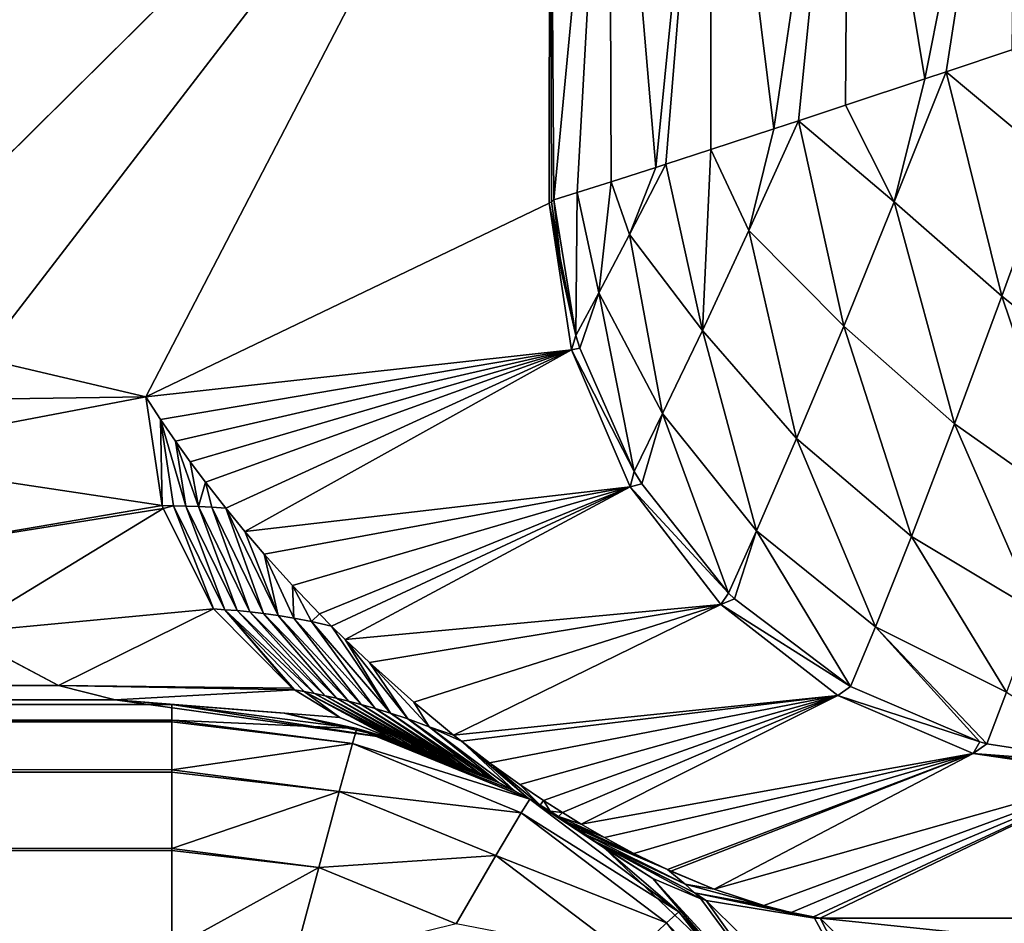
# Model space of a CAD drawing. Header units: millimetres. Extents: x -40 to 40, y -40 to 40.
# Tile 189 of 256: x -2.7 to -1.3, y -1.8 to -0.6. Entities that reach past the tile are written whole.
import ezdxf

# ---------------------------------------------------------------- set-up
doc = ezdxf.new("R2010")
doc.units = ezdxf.units.MM
doc.header["$LTSCALE"] = 26.699852
for name, color, linetype in [('1', 7, 'CONTINUOUS'), ('16', 7, 'CONTINUOUS'), ('166', 7, 'CONTINUOUS'), ('171', 7, 'CONTINUOUS'), ('172', 7, 'CONTINUOUS'), ('173', 7, 'CONTINUOUS'), ('174', 7, 'CONTINUOUS'), ('175', 7, 'CONTINUOUS'), ('176', 7, 'CONTINUOUS'), ('177', 7, 'CONTINUOUS'), ('365', 7, 'CONTINUOUS'), ('366', 7, 'CONTINUOUS'), ('367', 7, 'CONTINUOUS'), ('368', 7, 'CONTINUOUS'), ('406', 7, 'CONTINUOUS'), ('712', 7, 'CONTINUOUS'), ('728', 7, 'CONTINUOUS')]:
    doc.layers.add(name, color=color, linetype=linetype)

msp = doc.modelspace()

# ---------------------------------------------------------------- linework, layer by layer
at = {"layer": '1', "linetype": 'Continuous'}
for points in [[(0, 39.5), (-1.9386, 39.4524), (0, -39.5), (0, 39.5)], [(-1.9386, 39.4524), (-3.8727, 39.3097), (-3.872, -39.3098), (-1.9386, 39.4524)], [(0, -39.5), (-1.9386, 39.4524), (-3.872, -39.3098), (0, -39.5)]]:
    msp.add_3dface(points, dxfattribs=at)
at = {"layer": '16', "linetype": 'Continuous'}
for points in [[(33.9501, -1.8406, -3.5), (-33.9501, 1.8406, -3.5), (33.9501, 1.8406, -3.5), (33.9501, -1.8406, -3.5)], [(-33.9501, -1.8406, -3.5), (-33.9501, 1.8406, -3.5), (33.9501, -1.8406, -3.5), (-33.9501, -1.8406, -3.5)]]:
    msp.add_3dface(points, dxfattribs=at)
at = {"layer": '166', "linetype": 'Continuous'}
for points in [[(-1.1487, -1.5975, -972.904), (1.5604, -1.7951, -970.7086), (-1.5604, -1.7951, -970.7086), (-1.1487, -1.5975, -972.904)], [(1.5604, -1.7951, -970.7086), (1.264, -2.0881, -967.453), (-1.5604, -1.7951, -970.7086), (1.5604, -1.7951, -970.7086)], [(-1.5604, -1.7951, -970.7086), (1.264, -2.0881, -967.453), (-1.2634, -2.0888, -967.4448), (-1.5604, -1.7951, -970.7086)]]:
    msp.add_3dface(points, dxfattribs=at)
at = {"layer": '171', "linetype": 'Continuous'}
for points in [[(-2.4565, -1.5, -824.4652), (-2.3011, -1.5122, -968.7367), (-2.2005, -1.5333, -824.4649), (-2.4565, -1.5, -824.4652)], [(-2.4565, -1.5, -967.4998), (-2.3011, -1.5122, -968.7367), (-2.4565, -1.5, -824.4652), (-2.4565, -1.5, -967.4998)], [(-2.3011, -1.5122, -968.7367), (-2.1528, -1.5472, -969.9154), (-2.2005, -1.5333, -824.4649), (-2.3011, -1.5122, -968.7367)], [(-2.0893, -1.5699, -970.3685), (-2.2005, -1.5333, -824.4649), (-2.1035, -1.5644, -970.2758), (-2.0893, -1.5699, -970.3685)], [(-2.1269, -1.5559, -970.1127), (-2.2005, -1.5333, -824.4649), (-2.1395, -1.5516, -970.0187), (-2.1269, -1.5559, -970.1127)], [(-2.1149, -1.5602, -970.1982), (-2.2005, -1.5333, -824.4649), (-2.1269, -1.5559, -970.1127), (-2.1149, -1.5602, -970.1982)], [(-2.0174, -1.6016, -970.7498), (-2.2005, -1.5333, -824.4649), (-2.0313, -1.5949, -970.6882), (-2.0174, -1.6016, -970.7498)], [(-2.0313, -1.5949, -970.6882), (-2.2005, -1.5333, -824.4649), (-2.0467, -1.5879, -970.6131), (-2.0313, -1.5949, -970.6882)], [(-2.2005, -1.5333, -824.4649), (-2.1528, -1.5472, -969.9154), (-2.1395, -1.5516, -970.0187), (-2.2005, -1.5333, -824.4649)], [(-2.0467, -1.5879, -970.6131), (-2.2005, -1.5333, -824.4649), (-2.0637, -1.5804, -970.5216), (-2.0467, -1.5879, -970.6131)], [(-2.0637, -1.5804, -970.5216), (-2.2005, -1.5333, -824.4649), (-2.076, -1.5752, -970.45), (-2.0637, -1.5804, -970.5216)], [(-2.1035, -1.5644, -970.2758), (-2.2005, -1.5333, -824.4649), (-2.1149, -1.5602, -970.1982), (-2.1035, -1.5644, -970.2758)], [(-2.076, -1.5752, -970.45), (-2.2005, -1.5333, -824.4649), (-2.0893, -1.5699, -970.3685), (-2.076, -1.5752, -970.45)], [(-2.0048, -1.6078, -970.7999), (-2.2005, -1.5333, -824.4649), (-2.0174, -1.6016, -970.7498), (-2.0048, -1.6078, -970.7999)], [(-1.9827, -1.6194, -970.8733), (-2.2005, -1.5333, -824.4649), (-2.0048, -1.6078, -970.7999), (-1.9827, -1.6194, -970.8733)], [(-1.964, -1.6297, -970.9195), (-2.2005, -1.5333, -824.4649), (-1.9827, -1.6194, -970.8733), (-1.964, -1.6297, -970.9195)], [(-1.9616, -1.631, -824.464), (-2.2005, -1.5333, -824.4649), (-1.964, -1.6297, -970.9195), (-1.9616, -1.631, -824.464)], [(-1.9476, -1.6392, -970.9459), (-1.9616, -1.631, -824.464), (-1.964, -1.6297, -970.9195), (-1.9476, -1.6392, -970.9459)], [(-1.7557, -1.7867, -824.4627), (-1.9616, -1.631, -824.464), (-1.8591, -1.6981, -970.6638), (-1.7557, -1.7867, -824.4627)], [(-1.922, -1.6548, -970.9548), (-1.9616, -1.631, -824.464), (-1.9336, -1.6476, -970.9562), (-1.922, -1.6548, -970.9548)], [(-1.8838, -1.6802, -970.8607), (-1.9616, -1.631, -824.464), (-1.8965, -1.6715, -970.911), (-1.8838, -1.6802, -970.8607)], [(-1.8712, -1.6892, -970.7822), (-1.9616, -1.631, -824.464), (-1.8838, -1.6802, -970.8607), (-1.8712, -1.6892, -970.7822)], [(-1.8965, -1.6715, -970.911), (-1.9616, -1.631, -824.464), (-1.9094, -1.663, -970.941), (-1.8965, -1.6715, -970.911)], [(-1.865, -1.6937, -970.7289), (-1.9616, -1.631, -824.464), (-1.8712, -1.6892, -970.7822), (-1.865, -1.6937, -970.7289)], [(-1.9094, -1.663, -970.941), (-1.9616, -1.631, -824.464), (-1.922, -1.6548, -970.9548), (-1.9094, -1.663, -970.941)], [(-1.8591, -1.6981, -970.6638), (-1.9616, -1.631, -824.464), (-1.865, -1.6937, -970.7289), (-1.8591, -1.6981, -970.6638)], [(-1.9336, -1.6476, -970.9562), (-1.9616, -1.631, -824.464), (-1.9476, -1.6392, -970.9459), (-1.9336, -1.6476, -970.9562)], [(-1.6848, -1.864, -967.8987), (-1.7557, -1.7867, -824.4627), (-1.8591, -1.6981, -970.6638), (-1.6848, -1.864, -967.8987)], [(-1.5964, -1.99, -824.4609), (-1.7557, -1.7867, -824.4627), (-1.662, -1.8927, -967.4248), (-1.5964, -1.99, -824.4609)], [(-1.662, -1.8927, -967.4248), (-1.7557, -1.7867, -824.4627), (-1.6848, -1.864, -967.8987), (-1.662, -1.8927, -967.4248)]]:
    msp.add_3dface(points, dxfattribs=at)
at = {"layer": '172', "linetype": 'Continuous'}
for points in [[(-2.7201, -1.0216, -968.8006), (-2.4923, -1.0752, -970.0079), (-2.9413, -1.0816, -967.5911), (-2.7201, -1.0216, -968.8006)], [(-2.9413, -1.0816, -967.5911), (-2.4923, -1.0752, -970.0079), (-2.9229, -1.1573, -967.5876), (-2.9413, -1.0816, -967.5911)], [(-2.4923, -1.0752, -970.0079), (-2.4698, -1.2254, -969.9946), (-2.9229, -1.1573, -967.5876), (-2.4923, -1.0752, -970.0079)], [(-2.9229, -1.1573, -967.5876), (-2.4698, -1.2254, -969.9946), (-2.8561, -1.291, -967.5751), (-2.9229, -1.1573, -967.5876)], [(-2.4698, -1.2254, -969.9946), (-2.4685, -1.2296, -969.9941), (-2.8561, -1.291, -967.5751), (-2.4698, -1.2254, -969.9946)], [(-2.8561, -1.291, -967.5751), (-2.4685, -1.2296, -969.9941), (-2.75, -1.401, -967.5551), (-2.8561, -1.291, -967.5751)], [(-2.4685, -1.2296, -969.9941), (-2.3989, -1.3681, -969.9726), (-2.75, -1.401, -967.5551), (-2.4685, -1.2296, -969.9941)], [(-2.75, -1.401, -967.5551), (-2.3989, -1.3681, -969.9726), (-2.613, -1.474, -967.5293), (-2.75, -1.401, -967.5551)], [(-2.3989, -1.3681, -969.9726), (-2.2901, -1.4777, -969.9455), (-2.613, -1.474, -967.5293), (-2.3989, -1.3681, -969.9726)], [(-2.613, -1.474, -967.5293), (-2.2868, -1.48, -969.9447), (-2.5346, -1.4936, -967.5145), (-2.613, -1.474, -967.5293)], [(-2.2901, -1.4777, -969.9455), (-2.2868, -1.48, -969.9447), (-2.613, -1.474, -967.5293), (-2.2901, -1.4777, -969.9455)], [(-2.2868, -1.48, -969.9447), (-2.2242, -1.518, -969.9306), (-2.5346, -1.4936, -967.5145), (-2.2868, -1.48, -969.9447)], [(-2.2242, -1.518, -969.9306), (-2.1528, -1.5472, -969.9154), (-2.5346, -1.4936, -967.5145), (-2.2242, -1.518, -969.9306)], [(-2.1528, -1.5472, -969.9154), (-2.4565, -1.5, -967.4998), (-2.5346, -1.4936, -967.5145), (-2.1528, -1.5472, -969.9154)], [(-2.1528, -1.5472, -969.9154), (-2.3011, -1.5122, -968.7367), (-2.4565, -1.5, -967.4998), (-2.1528, -1.5472, -969.9154)]]:
    msp.add_3dface(points, dxfattribs=at)
at = {"layer": '173', "linetype": 'Continuous'}
for points in [[(-2.4698, -1.2254, -969.9946), (-2.4923, -1.0752, -970.0079), (-2.4721, -1.1064, -970.1085), (-2.4698, -1.2254, -969.9946)], [(-2.4538, -1.2256, -970.0871), (-2.4698, -1.2254, -969.9946), (-2.4721, -1.1064, -970.1085), (-2.4538, -1.2256, -970.0871)], [(-2.4372, -1.226, -970.1797), (-2.4538, -1.2256, -970.0871), (-2.4721, -1.1064, -970.1085), (-2.4372, -1.226, -970.1797)], [(-2.4514, -1.1364, -970.2011), (-2.4372, -1.226, -970.1797), (-2.4721, -1.1064, -970.1085), (-2.4514, -1.1364, -970.2011)], [(-2.4197, -1.2266, -970.2724), (-2.4372, -1.226, -970.1797), (-2.4514, -1.1364, -970.2011), (-2.4197, -1.2266, -970.2724)], [(-2.4308, -1.1652, -970.2857), (-2.4197, -1.2266, -970.2724), (-2.4514, -1.1364, -970.2011), (-2.4308, -1.1652, -970.2857)], [(-2.41, -1.1929, -970.3631), (-2.4197, -1.2266, -970.2724), (-2.4308, -1.1652, -970.2857), (-2.41, -1.1929, -970.3631)], [(-2.4012, -1.2276, -970.3653), (-2.4197, -1.2266, -970.2724), (-2.41, -1.1929, -970.3631), (-2.4012, -1.2276, -970.3653)], [(-2.3817, -1.2291, -970.4587), (-2.4012, -1.2276, -970.3653), (-2.41, -1.1929, -970.3631), (-2.3817, -1.2291, -970.4587)], [(-2.4685, -1.2296, -969.9941), (-2.4698, -1.2254, -969.9946), (-2.4538, -1.2256, -970.0871), (-2.4685, -1.2296, -969.9941)], [(-2.3989, -1.3681, -969.9726), (-2.4685, -1.2296, -969.9941), (-2.4538, -1.2256, -970.0871), (-2.3989, -1.3681, -969.9726)], [(-2.4372, -1.226, -970.1797), (-2.3829, -1.3692, -970.0765), (-2.4538, -1.2256, -970.0871), (-2.4372, -1.226, -970.1797)], [(-2.3829, -1.3692, -970.0765), (-2.3989, -1.3681, -969.9726), (-2.4538, -1.2256, -970.0871), (-2.3829, -1.3692, -970.0765)], [(-2.3661, -1.3705, -970.1803), (-2.3829, -1.3692, -970.0765), (-2.4372, -1.226, -970.1797), (-2.3661, -1.3705, -970.1803)], [(-2.4197, -1.2266, -970.2724), (-2.3661, -1.3705, -970.1803), (-2.4372, -1.226, -970.1797), (-2.4197, -1.2266, -970.2724)], [(-2.3484, -1.3723, -970.2842), (-2.3661, -1.3705, -970.1803), (-2.4197, -1.2266, -970.2724), (-2.3484, -1.3723, -970.2842)], [(-2.4012, -1.2276, -970.3653), (-2.3484, -1.3723, -970.2842), (-2.4197, -1.2266, -970.2724), (-2.4012, -1.2276, -970.3653)], [(-2.3817, -1.2291, -970.4587), (-2.3296, -1.3745, -970.3881), (-2.4012, -1.2276, -970.3653), (-2.3817, -1.2291, -970.4587)], [(-2.3296, -1.3745, -970.3881), (-2.3484, -1.3723, -970.2842), (-2.4012, -1.2276, -970.3653), (-2.3296, -1.3745, -970.3881)], [(-2.3095, -1.3773, -970.4921), (-2.3296, -1.3745, -970.3881), (-2.3817, -1.2291, -970.4587), (-2.3095, -1.3773, -970.4921)], [(-2.3554, -1.2611, -970.5379), (-2.3095, -1.3773, -970.4921), (-2.3817, -1.2291, -970.4587), (-2.3554, -1.2611, -970.5379)], [(-2.3286, -1.2923, -970.6104), (-2.3095, -1.3773, -970.4921), (-2.3554, -1.2611, -970.5379), (-2.3286, -1.2923, -970.6104)], [(-2.2877, -1.3808, -970.5965), (-2.3095, -1.3773, -970.4921), (-2.3286, -1.2923, -970.6104), (-2.2877, -1.3808, -970.5965)], [(-2.2896, -1.3356, -970.703), (-2.2877, -1.3808, -970.5965), (-2.3286, -1.2923, -970.6104), (-2.2896, -1.3356, -970.703)], [(-2.2635, -1.3853, -970.7014), (-2.2877, -1.3808, -970.5965), (-2.2896, -1.3356, -970.703), (-2.2635, -1.3853, -970.7014)], [(-2.2522, -1.3749, -970.7788), (-2.2635, -1.3853, -970.7014), (-2.2896, -1.3356, -970.703), (-2.2522, -1.3749, -970.7788)], [(-2.2901, -1.4777, -969.9455), (-2.3989, -1.3681, -969.9726), (-2.3829, -1.3692, -970.0765), (-2.2901, -1.4777, -969.9455)], [(-2.2592, -1.4851, -970.1401), (-2.2733, -1.4824, -970.0425), (-2.3829, -1.3692, -970.0765), (-2.2592, -1.4851, -970.1401)], [(-2.3661, -1.3705, -970.1803), (-2.2592, -1.4851, -970.1401), (-2.3829, -1.3692, -970.0765), (-2.3661, -1.3705, -970.1803)], [(-2.2733, -1.4824, -970.0425), (-2.2868, -1.48, -969.9447), (-2.3829, -1.3692, -970.0765), (-2.2733, -1.4824, -970.0425)], [(-2.2868, -1.48, -969.9447), (-2.2901, -1.4777, -969.9455), (-2.3829, -1.3692, -970.0765), (-2.2868, -1.48, -969.9447)], [(-2.2444, -1.4881, -970.2375), (-2.2592, -1.4851, -970.1401), (-2.3661, -1.3705, -970.1803), (-2.2444, -1.4881, -970.2375)], [(-2.3484, -1.3723, -970.2842), (-2.2444, -1.4881, -970.2375), (-2.3661, -1.3705, -970.1803), (-2.3484, -1.3723, -970.2842)], [(-2.2288, -1.4916, -970.3348), (-2.2444, -1.4881, -970.2375), (-2.3484, -1.3723, -970.2842), (-2.2288, -1.4916, -970.3348)], [(-2.3296, -1.3745, -970.3881), (-2.2288, -1.4916, -970.3348), (-2.3484, -1.3723, -970.2842), (-2.3296, -1.3745, -970.3881)], [(-2.2123, -1.4955, -970.4317), (-2.2288, -1.4916, -970.3348), (-2.3296, -1.3745, -970.3881), (-2.2123, -1.4955, -970.4317)], [(-2.3095, -1.3773, -970.4921), (-2.2123, -1.4955, -970.4317), (-2.3296, -1.3745, -970.3881), (-2.3095, -1.3773, -970.4921)], [(-2.1946, -1.5001, -970.5284), (-2.2123, -1.4955, -970.4317), (-2.3095, -1.3773, -970.4921), (-2.1946, -1.5001, -970.5284)], [(-2.2877, -1.3808, -970.5965), (-2.1946, -1.5001, -970.5284), (-2.3095, -1.3773, -970.4921), (-2.2877, -1.3808, -970.5965)], [(-2.1755, -1.5055, -970.6248), (-2.1946, -1.5001, -970.5284), (-2.2877, -1.3808, -970.5965), (-2.1755, -1.5055, -970.6248)], [(-2.2635, -1.3853, -970.7014), (-2.1755, -1.5055, -970.6248), (-2.2877, -1.3808, -970.5965), (-2.2635, -1.3853, -970.7014)], [(-2.2355, -1.3918, -970.8089), (-2.2635, -1.3853, -970.7014), (-2.2522, -1.3749, -970.7788), (-2.2355, -1.3918, -970.8089)], [(-2.1544, -1.5119, -970.7207), (-2.1755, -1.5055, -970.6248), (-2.2635, -1.3853, -970.7014), (-2.1544, -1.5119, -970.7207)], [(-2.2355, -1.3918, -970.8089), (-2.1544, -1.5119, -970.7207), (-2.2635, -1.3853, -970.7014), (-2.2355, -1.3918, -970.8089)], [(-2.2166, -1.4104, -970.8403), (-2.1544, -1.5119, -970.7207), (-2.2355, -1.3918, -970.8089), (-2.2166, -1.4104, -970.8403)], [(-2.1302, -1.52, -970.8164), (-2.1544, -1.5119, -970.7207), (-2.2166, -1.4104, -970.8403), (-2.1302, -1.52, -970.8164)], [(-2.1831, -1.4423, -970.8897), (-2.1302, -1.52, -970.8164), (-2.2166, -1.4104, -970.8403), (-2.1831, -1.4423, -970.8897)], [(-2.122, -1.4971, -970.9604), (-2.1006, -1.5312, -970.9123), (-2.1831, -1.4423, -970.8897), (-2.122, -1.4971, -970.9604)], [(-2.1006, -1.5312, -970.9123), (-2.1302, -1.52, -970.8164), (-2.1831, -1.4423, -970.8897), (-2.1006, -1.5312, -970.9123)], [(-2.2242, -1.518, -969.9306), (-2.2868, -1.48, -969.9447), (-2.2733, -1.4824, -970.0425), (-2.2242, -1.518, -969.9306)], [(-2.1395, -1.5516, -970.0187), (-2.1528, -1.5472, -969.9154), (-2.2733, -1.4824, -970.0425), (-2.1395, -1.5516, -970.0187)], [(-2.1528, -1.5472, -969.9154), (-2.2242, -1.518, -969.9306), (-2.2733, -1.4824, -970.0425), (-2.1528, -1.5472, -969.9154)], [(-2.2592, -1.4851, -970.1401), (-2.1395, -1.5516, -970.0187), (-2.2733, -1.4824, -970.0425), (-2.2592, -1.4851, -970.1401)], [(-2.2444, -1.4881, -970.2375), (-2.1269, -1.5559, -970.1127), (-2.2592, -1.4851, -970.1401), (-2.2444, -1.4881, -970.2375)], [(-2.1269, -1.5559, -970.1127), (-2.1395, -1.5516, -970.0187), (-2.2592, -1.4851, -970.1401), (-2.1269, -1.5559, -970.1127)], [(-2.1149, -1.5602, -970.1982), (-2.1269, -1.5559, -970.1127), (-2.2444, -1.4881, -970.2375), (-2.1149, -1.5602, -970.1982)], [(-2.1035, -1.5644, -970.2758), (-2.1149, -1.5602, -970.1982), (-2.2444, -1.4881, -970.2375), (-2.1035, -1.5644, -970.2758)], [(-2.2288, -1.4916, -970.3348), (-2.1035, -1.5644, -970.2758), (-2.2444, -1.4881, -970.2375), (-2.2288, -1.4916, -970.3348)], [(-2.0893, -1.5699, -970.3685), (-2.1035, -1.5644, -970.2758), (-2.2288, -1.4916, -970.3348), (-2.0893, -1.5699, -970.3685)], [(-2.2123, -1.4955, -970.4317), (-2.0893, -1.5699, -970.3685), (-2.2288, -1.4916, -970.3348), (-2.2123, -1.4955, -970.4317)], [(-2.1946, -1.5001, -970.5284), (-2.076, -1.5752, -970.45), (-2.2123, -1.4955, -970.4317), (-2.1946, -1.5001, -970.5284)], [(-2.076, -1.5752, -970.45), (-2.0893, -1.5699, -970.3685), (-2.2123, -1.4955, -970.4317), (-2.076, -1.5752, -970.45)], [(-2.1755, -1.5055, -970.6248), (-2.0637, -1.5804, -970.5216), (-2.1946, -1.5001, -970.5284), (-2.1755, -1.5055, -970.6248)], [(-2.0637, -1.5804, -970.5216), (-2.076, -1.5752, -970.45), (-2.1946, -1.5001, -970.5284), (-2.0637, -1.5804, -970.5216)], [(-2.1544, -1.5119, -970.7207), (-2.0467, -1.5879, -970.6131), (-2.1755, -1.5055, -970.6248), (-2.1544, -1.5119, -970.7207)], [(-2.0467, -1.5879, -970.6131), (-2.0637, -1.5804, -970.5216), (-2.1755, -1.5055, -970.6248), (-2.0467, -1.5879, -970.6131)], [(-2.0671, -1.5425, -971.0045), (-2.1006, -1.5312, -970.9123), (-2.122, -1.4971, -970.9604), (-2.0671, -1.5425, -971.0045)], [(-2.0313, -1.5949, -970.6882), (-2.0467, -1.5879, -970.6131), (-2.1544, -1.5119, -970.7207), (-2.0313, -1.5949, -970.6882)], [(-2.1302, -1.52, -970.8164), (-2.0313, -1.5949, -970.6882), (-2.1544, -1.5119, -970.7207), (-2.1302, -1.52, -970.8164)], [(-2.0174, -1.6016, -970.7498), (-2.0313, -1.5949, -970.6882), (-2.1302, -1.52, -970.8164), (-2.0174, -1.6016, -970.7498)], [(-2.1006, -1.5312, -970.9123), (-2.0048, -1.6078, -970.7999), (-2.1302, -1.52, -970.8164), (-2.1006, -1.5312, -970.9123)], [(-2.0048, -1.6078, -970.7999), (-2.0174, -1.6016, -970.7498), (-2.1302, -1.52, -970.8164), (-2.0048, -1.6078, -970.7999)], [(-2.0562, -1.551, -971.0112), (-2.1006, -1.5312, -970.9123), (-2.0671, -1.5425, -971.0045), (-2.0562, -1.551, -971.0112)], [(-1.9827, -1.6194, -970.8733), (-2.0048, -1.6078, -970.7999), (-2.1006, -1.5312, -970.9123), (-1.9827, -1.6194, -970.8733)], [(-2.0562, -1.551, -971.0112), (-1.9827, -1.6194, -970.8733), (-2.1006, -1.5312, -970.9123), (-2.0562, -1.551, -971.0112)], [(-1.964, -1.6297, -970.9195), (-1.9827, -1.6194, -970.8733), (-2.0562, -1.551, -971.0112), (-1.964, -1.6297, -970.9195)], [(-2.0172, -1.5807, -971.0299), (-1.964, -1.6297, -970.9195), (-2.0562, -1.551, -971.0112), (-2.0172, -1.5807, -971.0299)], [(-1.9476, -1.6392, -970.9459), (-1.964, -1.6297, -970.9195), (-2.0172, -1.5807, -971.0299), (-1.9476, -1.6392, -970.9459)], [(-1.9755, -1.6105, -971.0411), (-1.9476, -1.6392, -970.9459), (-2.0172, -1.5807, -971.0299), (-1.9755, -1.6105, -971.0411)], [(-1.9429, -1.6325, -971.0438), (-1.9476, -1.6392, -970.9459), (-1.9755, -1.6105, -971.0411), (-1.9429, -1.6325, -971.0438)], [(-1.9336, -1.6476, -970.9562), (-1.9476, -1.6392, -970.9459), (-1.9429, -1.6325, -971.0438), (-1.9336, -1.6476, -970.9562)], [(-1.9167, -1.6494, -971.0423), (-1.9336, -1.6476, -970.9562), (-1.9429, -1.6325, -971.0438), (-1.9167, -1.6494, -971.0423)], [(-1.922, -1.6548, -970.9548), (-1.9336, -1.6476, -970.9562), (-1.9167, -1.6494, -971.0423), (-1.922, -1.6548, -970.9548)], [(-1.8905, -1.6654, -971.0375), (-1.922, -1.6548, -970.9548), (-1.9167, -1.6494, -971.0423), (-1.8905, -1.6654, -971.0375)], [(-1.9094, -1.663, -970.941), (-1.922, -1.6548, -970.9548), (-1.8587, -1.6838, -971.0273), (-1.9094, -1.663, -970.941)], [(-1.8587, -1.6838, -971.0273), (-1.922, -1.6548, -970.9548), (-1.8905, -1.6654, -971.0375), (-1.8587, -1.6838, -971.0273)], [(-1.8965, -1.6715, -970.911), (-1.9094, -1.663, -970.941), (-1.8178, -1.7058, -971.0075), (-1.8965, -1.6715, -970.911)], [(-1.8178, -1.7058, -971.0075), (-1.9094, -1.663, -970.941), (-1.8587, -1.6838, -971.0273), (-1.8178, -1.7058, -971.0075)], [(-1.8838, -1.6802, -970.8607), (-1.8965, -1.6715, -970.911), (-1.7716, -1.7282, -970.9761), (-1.8838, -1.6802, -970.8607)], [(-1.7716, -1.7282, -970.9761), (-1.8965, -1.6715, -970.911), (-1.8178, -1.7058, -971.0075), (-1.7716, -1.7282, -970.9761)], [(-1.8712, -1.6892, -970.7822), (-1.8838, -1.6802, -970.8607), (-1.7471, -1.7485, -970.8753), (-1.8712, -1.6892, -970.7822)], [(-1.7471, -1.7485, -970.8753), (-1.8838, -1.6802, -970.8607), (-1.7716, -1.7282, -970.9761), (-1.7471, -1.7485, -970.8753)], [(-1.7341, -1.7603, -970.7802), (-1.8712, -1.6892, -970.7822), (-1.7471, -1.7485, -970.8753), (-1.7341, -1.7603, -970.7802)], [(-1.865, -1.6937, -970.7289), (-1.8712, -1.6892, -970.7822), (-1.7341, -1.7603, -970.7802), (-1.865, -1.6937, -970.7289)], [(-1.7254, -1.7685, -970.6863), (-1.865, -1.6937, -970.7289), (-1.7341, -1.7603, -970.7802), (-1.7254, -1.7685, -970.6863)], [(-1.7915, -1.7403, -970.6758), (-1.865, -1.6937, -970.7289), (-1.7254, -1.7685, -970.6863), (-1.7915, -1.7403, -970.6758)], [(-1.8591, -1.6981, -970.6638), (-1.865, -1.6937, -970.7289), (-1.7915, -1.7403, -970.6758), (-1.8591, -1.6981, -970.6638)], [(-1.7471, -1.7485, -970.8753), (-1.7716, -1.7282, -970.9761), (-1.7071, -1.7551, -970.9161), (-1.7471, -1.7485, -970.8753)], [(-1.7071, -1.7551, -970.9161), (-1.7716, -1.7282, -970.9761), (-1.767, -1.7303, -970.9724), (-1.7071, -1.7551, -970.9161)], [(-1.7341, -1.7603, -970.7802), (-1.7471, -1.7485, -970.8753), (-1.6384, -1.7778, -970.8315), (-1.7341, -1.7603, -970.7802)], [(-1.6384, -1.7778, -970.8315), (-1.7471, -1.7485, -970.8753), (-1.7071, -1.7551, -970.9161), (-1.6384, -1.7778, -970.8315)], [(-1.7254, -1.7685, -970.6863), (-1.7341, -1.7603, -970.7802), (-1.7179, -1.771, -970.6875), (-1.7254, -1.7685, -970.6863)], [(-1.7179, -1.771, -970.6875), (-1.7341, -1.7603, -970.7802), (-1.5682, -1.7951, -970.7077), (-1.7179, -1.771, -970.6875)], [(-1.5682, -1.7951, -970.7077), (-1.7341, -1.7603, -970.7802), (-1.5699, -1.7935, -970.7251), (-1.5682, -1.7951, -970.7077)], [(-1.5699, -1.7935, -970.7251), (-1.7341, -1.7603, -970.7802), (-1.6005, -1.7874, -970.7756), (-1.5699, -1.7935, -970.7251)], [(-1.6005, -1.7874, -970.7756), (-1.7341, -1.7603, -970.7802), (-1.6384, -1.7778, -970.8315), (-1.6005, -1.7874, -970.7756)], [(-1.5604, -1.7951, -970.7086), (-1.5682, -1.7951, -970.7077), (-1.5699, -1.7935, -970.7251), (-1.5604, -1.7951, -970.7086)]]:
    msp.add_3dface(points, dxfattribs=at)
at = {"layer": '174', "linetype": 'Continuous'}
for points in [[(-1.6848, -1.864, -967.8987), (-1.8591, -1.6981, -970.6638), (-1.7915, -1.7403, -970.6758), (-1.6848, -1.864, -967.8987)], [(-1.7915, -1.7403, -970.6758), (-1.7254, -1.7685, -970.6863), (-1.5591, -1.9937, -967.4184), (-1.7915, -1.7403, -970.6758)], [(-1.662, -1.8927, -967.4248), (-1.6848, -1.864, -967.8987), (-1.7915, -1.7403, -970.6758), (-1.662, -1.8927, -967.4248)], [(-1.662, -1.8927, -967.4248), (-1.7915, -1.7403, -970.6758), (-1.5591, -1.9937, -967.4184), (-1.662, -1.8927, -967.4248)], [(-1.7254, -1.7685, -970.6863), (-1.7179, -1.771, -970.6875), (-1.5591, -1.9937, -967.4184), (-1.7254, -1.7685, -970.6863)], [(-1.7179, -1.771, -970.6875), (-1.5682, -1.7951, -970.7077), (-1.4221, -2.0638, -967.4342), (-1.7179, -1.771, -970.6875)], [(-1.7179, -1.771, -970.6875), (-1.4221, -2.0638, -967.4342), (-1.5591, -1.9937, -967.4184), (-1.7179, -1.771, -970.6875)], [(-1.5682, -1.7951, -970.7077), (-1.5604, -1.7951, -970.7086), (-1.4221, -2.0638, -967.4342), (-1.5682, -1.7951, -970.7077)], [(-1.5604, -1.7951, -970.7086), (-1.2634, -2.0888, -967.4448), (-1.4221, -2.0638, -967.4342), (-1.5604, -1.7951, -970.7086)]]:
    msp.add_3dface(points, dxfattribs=at)
at = {"layer": '175', "linetype": 'Continuous'}
for points in [[(-1.9039, -1.0104, -972.9928), (-2.4923, -1.0752, -970.0079), (-1.9349, -0.8077, -972.9804), (-1.9039, -1.0104, -972.9928)], [(-2.4721, -1.1064, -970.1085), (-2.4923, -1.0752, -970.0079), (-1.9039, -1.0104, -972.9928), (-2.4721, -1.1064, -970.1085)], [(-2.4514, -1.1364, -970.2011), (-2.4721, -1.1064, -970.1085), (-1.9039, -1.0104, -972.9928), (-2.4514, -1.1364, -970.2011)], [(-2.4308, -1.1652, -970.2857), (-2.4514, -1.1364, -970.2011), (-1.9039, -1.0104, -972.9928), (-2.4308, -1.1652, -970.2857)], [(-2.41, -1.1929, -970.3631), (-2.4308, -1.1652, -970.2857), (-1.9039, -1.0104, -972.9928), (-2.41, -1.1929, -970.3631)], [(-2.3817, -1.2291, -970.4587), (-2.41, -1.1929, -970.3631), (-1.9039, -1.0104, -972.9928), (-2.3817, -1.2291, -970.4587)], [(-2.3554, -1.2611, -970.5379), (-2.3817, -1.2291, -970.4587), (-1.9039, -1.0104, -972.9928), (-2.3554, -1.2611, -970.5379)], [(-1.823, -1.1994, -972.9946), (-2.3554, -1.2611, -970.5379), (-1.9039, -1.0104, -972.9928), (-1.823, -1.1994, -972.9946)], [(-2.3286, -1.2923, -970.6104), (-2.3554, -1.2611, -970.5379), (-1.823, -1.1994, -972.9946), (-2.3286, -1.2923, -970.6104)], [(-2.2896, -1.3356, -970.703), (-2.3286, -1.2923, -970.6104), (-1.823, -1.1994, -972.9946), (-2.2896, -1.3356, -970.703)], [(-2.2522, -1.3749, -970.7788), (-2.2896, -1.3356, -970.703), (-1.823, -1.1994, -972.9946), (-2.2522, -1.3749, -970.7788)], [(-2.2355, -1.3918, -970.8089), (-2.2522, -1.3749, -970.7788), (-1.823, -1.1994, -972.9946), (-2.2355, -1.3918, -970.8089)], [(-2.2166, -1.4104, -970.8403), (-2.2355, -1.3918, -970.8089), (-1.823, -1.1994, -972.9946), (-2.2166, -1.4104, -970.8403)], [(-1.6977, -1.362, -972.9858), (-2.2166, -1.4104, -970.8403), (-1.823, -1.1994, -972.9946), (-1.6977, -1.362, -972.9858)], [(-2.1831, -1.4423, -970.8897), (-2.2166, -1.4104, -970.8403), (-1.6977, -1.362, -972.9858), (-2.1831, -1.4423, -970.8897)], [(-2.122, -1.4971, -970.9604), (-2.1831, -1.4423, -970.8897), (-1.6977, -1.362, -972.9858), (-2.122, -1.4971, -970.9604)], [(-2.0671, -1.5425, -971.0045), (-2.122, -1.4971, -970.9604), (-1.6977, -1.362, -972.9858), (-2.0671, -1.5425, -971.0045)], [(-1.5362, -1.4876, -972.9668), (-2.0671, -1.5425, -971.0045), (-1.6977, -1.362, -972.9858), (-1.5362, -1.4876, -972.9668)], [(-2.0562, -1.551, -971.0112), (-2.0671, -1.5425, -971.0045), (-1.5362, -1.4876, -972.9668), (-2.0562, -1.551, -971.0112)], [(-2.0172, -1.5807, -971.0299), (-2.0562, -1.551, -971.0112), (-1.5362, -1.4876, -972.9668), (-2.0172, -1.5807, -971.0299)], [(-1.9755, -1.6105, -971.0411), (-2.0172, -1.5807, -971.0299), (-1.5362, -1.4876, -972.9668), (-1.9755, -1.6105, -971.0411)], [(-1.9429, -1.6325, -971.0438), (-1.9755, -1.6105, -971.0411), (-1.5362, -1.4876, -972.9668), (-1.9429, -1.6325, -971.0438)], [(-1.9167, -1.6494, -971.0423), (-1.9429, -1.6325, -971.0438), (-1.5362, -1.4876, -972.9668), (-1.9167, -1.6494, -971.0423)], [(-1.8905, -1.6654, -971.0375), (-1.9167, -1.6494, -971.0423), (-1.5362, -1.4876, -972.9668), (-1.8905, -1.6654, -971.0375)], [(-1.349, -1.5678, -972.9389), (-1.8905, -1.6654, -971.0375), (-1.5362, -1.4876, -972.9668), (-1.349, -1.5678, -972.9389)], [(-1.8587, -1.6838, -971.0273), (-1.8905, -1.6654, -971.0375), (-1.349, -1.5678, -972.9389), (-1.8587, -1.6838, -971.0273)], [(-1.8178, -1.7058, -971.0075), (-1.8587, -1.6838, -971.0273), (-1.349, -1.5678, -972.9389), (-1.8178, -1.7058, -971.0075)], [(-1.7716, -1.7282, -970.9761), (-1.8178, -1.7058, -971.0075), (-1.349, -1.5678, -972.9389), (-1.7716, -1.7282, -970.9761)], [(-1.767, -1.7303, -970.9724), (-1.7716, -1.7282, -970.9761), (-1.349, -1.5678, -972.9389), (-1.767, -1.7303, -970.9724)], [(-1.7071, -1.7551, -970.9161), (-1.767, -1.7303, -970.9724), (-1.349, -1.5678, -972.9389), (-1.7071, -1.7551, -970.9161)], [(-1.1487, -1.5975, -972.904), (-1.7071, -1.7551, -970.9161), (-1.349, -1.5678, -972.9389), (-1.1487, -1.5975, -972.904)], [(-1.1487, -1.5975, -972.904), (-1.6384, -1.7778, -970.8315), (-1.7071, -1.7551, -970.9161), (-1.1487, -1.5975, -972.904)], [(-1.1487, -1.5975, -972.904), (-1.6005, -1.7874, -970.7756), (-1.6384, -1.7778, -970.8315), (-1.1487, -1.5975, -972.904)], [(-1.1487, -1.5975, -972.904), (-1.5699, -1.7935, -970.7251), (-1.6005, -1.7874, -970.7756), (-1.1487, -1.5975, -972.904)], [(-1.1487, -1.5975, -972.904), (-1.5604, -1.7951, -970.7086), (-1.5699, -1.7935, -970.7251), (-1.1487, -1.5975, -972.904)]]:
    msp.add_3dface(points, dxfattribs=at)
at = {"layer": '176', "linetype": 'Continuous'}
for points in [[(-1.9176, -0.9048, -973.0314), (-1.9349, -0.8077, -972.9804), (-1.9316, -0.8057, -972.9978), (-1.9176, -0.9048, -973.0314)], [(-1.898, -0.9904, -973.0431), (-1.9349, -0.8077, -972.9804), (-1.9176, -0.9048, -973.0314), (-1.898, -0.9904, -973.0431)], [(-1.9039, -1.0104, -972.9928), (-1.9349, -0.8077, -972.9804), (-1.898, -0.9904, -973.0431), (-1.9039, -1.0104, -972.9928)], [(-1.9284, -0.803, -973.0151), (-1.9176, -0.9048, -973.0314), (-1.9316, -0.8057, -972.9978), (-1.9284, -0.803, -973.0151)], [(-1.8927, -1.0081, -973.0453), (-1.9039, -1.0104, -972.9928), (-1.898, -0.9904, -973.0431), (-1.8927, -1.0081, -973.0453)], [(-1.8175, -1.1782, -973.0617), (-1.9039, -1.0104, -972.9928), (-1.8927, -1.0081, -973.0453), (-1.8175, -1.1782, -973.0617)], [(-1.823, -1.1994, -972.9946), (-1.9039, -1.0104, -972.9928), (-1.8175, -1.1782, -973.0617), (-1.823, -1.1994, -972.9946)], [(-1.8071, -1.1954, -973.0629), (-1.823, -1.1994, -972.9946), (-1.8175, -1.1782, -973.0617), (-1.8071, -1.1954, -973.0629)], [(-1.6872, -1.3463, -973.0675), (-1.823, -1.1994, -972.9946), (-1.8071, -1.1954, -973.0629), (-1.6872, -1.3463, -973.0675)], [(-1.6977, -1.362, -972.9858), (-1.823, -1.1994, -972.9946), (-1.6872, -1.3463, -973.0675), (-1.6977, -1.362, -972.9858)], [(-1.6789, -1.3544, -973.0675), (-1.6977, -1.362, -972.9858), (-1.6872, -1.3463, -973.0675), (-1.6789, -1.3544, -973.0675)], [(-1.5184, -1.4754, -973.0592), (-1.6977, -1.362, -972.9858), (-1.6789, -1.3544, -973.0675), (-1.5184, -1.4754, -973.0592)], [(-1.5362, -1.4876, -972.9668), (-1.6977, -1.362, -972.9858), (-1.5184, -1.4754, -973.0592), (-1.5362, -1.4876, -972.9668)], [(-1.3401, -1.5517, -973.0396), (-1.5362, -1.4876, -972.9668), (-1.5184, -1.4754, -973.0592), (-1.3401, -1.5517, -973.0396)], [(-1.349, -1.5678, -972.9389), (-1.5362, -1.4876, -972.9668), (-1.3401, -1.5517, -973.0396), (-1.349, -1.5678, -972.9389)], [(-1.3302, -1.5545, -973.0382), (-1.349, -1.5678, -972.9389), (-1.3401, -1.5517, -973.0396), (-1.3302, -1.5545, -973.0382)], [(-1.1422, -1.5834, -973.0083), (-1.349, -1.5678, -972.9389), (-1.3302, -1.5545, -973.0382), (-1.1422, -1.5834, -973.0083)], [(-1.1487, -1.5975, -972.904), (-1.349, -1.5678, -972.9389), (-1.1454, -1.5916, -972.9563), (-1.1487, -1.5975, -972.904)], [(-1.1454, -1.5916, -972.9563), (-1.349, -1.5678, -972.9389), (-1.1422, -1.5834, -973.0083), (-1.1454, -1.5916, -972.9563)]]:
    msp.add_3dface(points, dxfattribs=at)
at = {"layer": '177', "linetype": 'Continuous'}
for points in [[(-29.886, -1.0044, -824.5577), (-30, 0, -824), (-1.9342, 0, -973.0221), (-29.886, -1.0044, -824.5577)], [(-2.9479, -1.0044, -967.5923), (-29.886, -1.0044, -824.5577), (-1.9342, 0, -973.0221), (-2.9479, -1.0044, -967.5923)], [(-2.7201, -1.0216, -968.8006), (-2.9479, -1.0044, -967.5923), (-1.9342, 0, -973.0221), (-2.7201, -1.0216, -968.8006)], [(-2.4923, -1.0752, -970.0079), (-2.7201, -1.0216, -968.8006), (-1.9342, 0, -973.0221), (-2.4923, -1.0752, -970.0079)], [(-1.9349, -0.8077, -972.9804), (-2.4923, -1.0752, -970.0079), (-1.9342, 0, -973.0221), (-1.9349, -0.8077, -972.9804)], [(-1.9316, -0.8057, -972.9978), (-1.9349, -0.8077, -972.9804), (-1.9342, 0, -973.0221), (-1.9316, -0.8057, -972.9978)], [(-1.9284, -0.803, -973.0151), (-1.9316, -0.8057, -972.9978), (-1.9342, 0, -973.0221), (-1.9284, -0.803, -973.0151)]]:
    msp.add_3dface(points, dxfattribs=at)
at = {"layer": '365', "linetype": 'Continuous'}
for points in [[(-2.4565, -1.5, -824.4652), (-2.2005, -1.5333, -824.4649), (-2.4565, -1.5217, -824.3194), (-2.4565, -1.5, -824.4652)], [(-2.4565, -1.5217, -824.3194), (-2.2067, -1.5542, -824.3189), (-2.4565, -1.524, -824.3123), (-2.4565, -1.5217, -824.3194)], [(-2.2005, -1.5333, -824.4649), (-2.2067, -1.5542, -824.3189), (-2.4565, -1.5217, -824.3194), (-2.2005, -1.5333, -824.4649)], [(-2.2067, -1.5542, -824.3189), (-2.4565, -1.5902, -824.1786), (-2.4565, -1.524, -824.3123), (-2.2067, -1.5542, -824.3189)], [(-2.2005, -1.5333, -824.4649), (-1.9616, -1.631, -824.464), (-2.2067, -1.5542, -824.3189), (-2.2005, -1.5333, -824.4649)], [(-2.2249, -1.6204, -824.1781), (-2.4565, -1.5902, -824.1786), (-2.2067, -1.5542, -824.3189), (-2.2249, -1.6204, -824.1781)], [(-1.9736, -1.6496, -824.3172), (-2.2249, -1.6204, -824.1781), (-2.2067, -1.5542, -824.3189), (-1.9736, -1.6496, -824.3172)], [(-1.9616, -1.631, -824.464), (-1.9736, -1.6496, -824.3172), (-2.2067, -1.5542, -824.3189), (-1.9616, -1.631, -824.464)], [(-2.4565, -1.5902, -824.1786), (-2.2249, -1.6204, -824.1781), (-2.4565, -1.5935, -824.1741), (-2.4565, -1.5902, -824.1786)], [(-2.2249, -1.6204, -824.1781), (-2.4565, -1.699, -824.0659), (-2.4565, -1.5935, -824.1741), (-2.2249, -1.6204, -824.1781)], [(-2.2532, -1.7254, -824.0655), (-2.4565, -1.699, -824.0659), (-2.2249, -1.6204, -824.1781), (-2.2532, -1.7254, -824.0655)], [(-2.0087, -1.7088, -824.1766), (-2.2532, -1.7254, -824.0655), (-2.2249, -1.6204, -824.1781), (-2.0087, -1.7088, -824.1766)], [(-2.0087, -1.7088, -824.1766), (-2.2249, -1.6204, -824.1781), (-1.9736, -1.6496, -824.3172), (-2.0087, -1.7088, -824.1766)], [(-1.9616, -1.631, -824.464), (-1.7557, -1.7867, -824.4627), (-1.9736, -1.6496, -824.3172), (-1.9616, -1.631, -824.464)], [(-1.7726, -1.8015, -824.3145), (-2.0087, -1.7088, -824.1766), (-1.9736, -1.6496, -824.3172), (-1.7726, -1.8015, -824.3145)], [(-1.7557, -1.7867, -824.4627), (-1.7726, -1.8015, -824.3145), (-1.9736, -1.6496, -824.3172), (-1.7557, -1.7867, -824.4627)], [(-2.4565, -1.699, -824.0659), (-2.2532, -1.7254, -824.0655), (-2.4565, -1.7019, -824.0638), (-2.4565, -1.699, -824.0659)], [(-2.2532, -1.7254, -824.0655), (-2.4565, -1.8372, -823.9924), (-2.4565, -1.7019, -824.0638), (-2.2532, -1.7254, -824.0655)], [(-2.0635, -1.8031, -824.0641), (-2.2532, -1.7254, -824.0655), (-2.0087, -1.7088, -824.1766), (-2.0635, -1.8031, -824.0641)], [(-1.8224, -1.8497, -824.1741), (-2.0635, -1.8031, -824.0641), (-2.0087, -1.7088, -824.1766), (-1.8224, -1.8497, -824.1741)], [(-1.8224, -1.8497, -824.1741), (-2.0087, -1.7088, -824.1766), (-1.7726, -1.8015, -824.3145), (-1.8224, -1.8497, -824.1741)], [(-2.2889, -1.859, -823.992), (-2.4565, -1.8372, -823.9924), (-2.2532, -1.7254, -824.0655), (-2.2889, -1.859, -823.992)], [(-2.0635, -1.8031, -824.0641), (-2.2889, -1.859, -823.992), (-2.2532, -1.7254, -824.0655), (-2.0635, -1.8031, -824.0641)], [(-1.7557, -1.7867, -824.4627), (-1.5964, -1.99, -824.4609), (-1.7726, -1.8015, -824.3145), (-1.7557, -1.7867, -824.4627)], [(-1.6173, -1.9997, -824.3111), (-1.8224, -1.8497, -824.1741), (-1.7726, -1.8015, -824.3145), (-1.6173, -1.9997, -824.3111)], [(-1.5964, -1.99, -824.4609), (-1.6173, -1.9997, -824.3111), (-1.7726, -1.8015, -824.3145), (-1.5964, -1.99, -824.4609)]]:
    msp.add_3dface(points, dxfattribs=at)
at = {"layer": '366', "linetype": 'Continuous'}
for points in [[(-29.4307, -1.5093, -824.369), (-2.4565, -1.5217, -824.3194), (-29.4447, -1.5181, -824.3317), (-29.4307, -1.5093, -824.369)], [(-29.3947, -1.5, -824.4652), (-2.4565, -1.5217, -824.3194), (-29.4307, -1.5093, -824.369), (-29.3947, -1.5, -824.4652)], [(-2.4565, -1.5, -824.4652), (-2.4565, -1.5217, -824.3194), (-29.3947, -1.5, -824.4652), (-2.4565, -1.5, -824.4652)], [(-29.4447, -1.5181, -824.3317), (-2.4565, -1.524, -824.3123), (-29.4652, -1.5371, -824.2762), (-29.4447, -1.5181, -824.3317)], [(-2.4565, -1.5217, -824.3194), (-2.4565, -1.524, -824.3123), (-29.4447, -1.5181, -824.3317), (-2.4565, -1.5217, -824.3194)], [(-2.4565, -1.5902, -824.1786), (-29.49, -1.5707, -824.2088), (-29.4652, -1.5371, -824.2762), (-2.4565, -1.5902, -824.1786)], [(-2.4565, -1.524, -824.3123), (-2.4565, -1.5902, -824.1786), (-29.4652, -1.5371, -824.2762), (-2.4565, -1.524, -824.3123)], [(-29.4889, -1.6344, -824.1241), (-29.49, -1.5707, -824.2088), (-2.4565, -1.5935, -824.1741), (-29.4889, -1.6344, -824.1241)], [(-29.49, -1.5707, -824.2088), (-2.4565, -1.5902, -824.1786), (-2.4565, -1.5935, -824.1741), (-29.49, -1.5707, -824.2088)], [(-2.4565, -1.699, -824.0659), (-29.4889, -1.6344, -824.1241), (-2.4565, -1.5935, -824.1741), (-2.4565, -1.699, -824.0659)], [(-29.4887, -1.6488, -824.1092), (-29.4889, -1.6344, -824.1241), (-2.4565, -1.699, -824.0659), (-29.4887, -1.6488, -824.1092)], [(-29.4887, -1.6488, -824.1092), (-2.4565, -1.699, -824.0659), (-2.4565, -1.7019, -824.0638), (-29.4887, -1.6488, -824.1092)], [(-29.4871, -1.7376, -824.0396), (-29.4887, -1.6488, -824.1092), (-2.4565, -1.7019, -824.0638), (-29.4871, -1.7376, -824.0396)], [(-2.4565, -1.8372, -823.9924), (-29.4871, -1.7376, -824.0396), (-2.4565, -1.7019, -824.0638), (-2.4565, -1.8372, -823.9924)], [(-29.4869, -1.7494, -824.0325), (-29.4871, -1.7376, -824.0396), (-2.4565, -1.8372, -823.9924), (-29.4869, -1.7494, -824.0325)], [(-29.485, -1.8595, -823.9853), (-29.4869, -1.7494, -824.0325), (-2.4565, -1.8372, -823.9924), (-29.485, -1.8595, -823.9853)]]:
    msp.add_3dface(points, dxfattribs=at)
at = {"layer": '367', "linetype": 'Continuous'}
msp.add_3dface([(-2.4565, -1.5, -967.4998), (-2.4565, -1.5, -824.4652), (-29.3947, -1.5, -824.4652), (-2.4565, -1.5, -967.4998)], dxfattribs=at)
at = {"layer": '368', "linetype": 'Continuous'}
for points in [[(-2.75, -1.401, -967.5551), (-2.613, -1.474, -967.5293), (-29.6772, -1.4091, -824.5184), (-2.75, -1.401, -967.5551)], [(-29.6772, -1.4091, -824.5184), (-2.613, -1.474, -967.5293), (-29.5452, -1.476, -824.4935), (-29.6772, -1.4091, -824.5184)], [(-2.613, -1.474, -967.5293), (-2.5346, -1.4936, -967.5145), (-29.5452, -1.476, -824.4935), (-2.613, -1.474, -967.5293)], [(-29.5452, -1.476, -824.4935), (-2.5346, -1.4936, -967.5145), (-29.4706, -1.494, -824.4795), (-29.5452, -1.476, -824.4935)], [(-2.5346, -1.4936, -967.5145), (-2.4565, -1.5, -967.4998), (-29.4706, -1.494, -824.4795), (-2.5346, -1.4936, -967.5145)], [(-2.4565, -1.5, -967.4998), (-29.3947, -1.5, -824.4652), (-29.4706, -1.494, -824.4795), (-2.4565, -1.5, -967.4998)]]:
    msp.add_3dface(points, dxfattribs=at)
at = {"layer": '406', "linetype": 'Continuous'}
for points in [[(-14.0554, -14.5087, -821.2533), (14.0554, -14.5087, -821.2533), (-13.8109, 0, -821), (-14.0554, -14.5087, -821.2533)], [(14.0554, -14.5087, -821.2533), (13.8109, 0, -821), (-13.8109, 0, -821), (14.0554, -14.5087, -821.2533)]]:
    msp.add_3dface(points, dxfattribs=at)
at = {"layer": '712', "linetype": 'Continuous'}
for points in [[(-1.9284, -0.803, -973.0151), (-1.9342, 0, -973.0221), (-1.8521, 0, -973.286), (-1.9284, -0.803, -973.0151)], [(-1.8521, 0, -973.286), (-1.7119, 0, -973.524), (-1.7874, -0.7585, -973.3955), (-1.8521, 0, -973.286)], [(-1.7874, -0.7585, -973.3955), (-1.7119, 0, -973.524), (-1.7736, -0.754, -973.4189), (-1.7874, -0.7585, -973.3955)], [(-1.7736, -0.754, -973.4189), (-1.7119, 0, -973.524), (-1.7114, -0.7338, -973.5112), (-1.7736, -0.754, -973.4189)], [(-1.7119, 0, -973.524), (-1.5209, 0, -973.7237), (-1.6244, -0.7052, -973.6155), (-1.7119, 0, -973.524)], [(-1.7114, -0.7338, -973.5112), (-1.7119, 0, -973.524), (-1.6244, -0.7052, -973.6155), (-1.7114, -0.7338, -973.5112)], [(-1.6244, -0.7052, -973.6155), (-1.5209, 0, -973.7237), (-1.5905, -0.694, -973.6503), (-1.6244, -0.7052, -973.6155)], [(-1.5905, -0.694, -973.6503), (-1.5209, 0, -973.7237), (-1.5253, -0.6724, -973.7101), (-1.5905, -0.694, -973.6503)], [(-1.5253, -0.6724, -973.7101), (-1.5209, 0, -973.7237), (-1.4158, -0.636, -973.793), (-1.5253, -0.6724, -973.7101)], [(-1.5209, 0, -973.7237), (-1.2893, 0, -973.8744), (-1.4158, -0.636, -973.793), (-1.5209, 0, -973.7237)], [(-1.4158, -0.636, -973.793), (-1.2893, 0, -973.8744), (-1.3865, -0.6263, -973.8121), (-1.4158, -0.636, -973.793)], [(-1.3865, -0.6263, -973.8121), (-1.2893, 0, -973.8744), (-1.2956, -0.5959, -973.8639), (-1.3865, -0.6263, -973.8121)], [(-1.9284, -0.803, -973.0151), (-1.8521, 0, -973.286), (-1.8961, -0.7932, -973.1461), (-1.9284, -0.803, -973.0151)], [(-1.8961, -0.7932, -973.1461), (-1.8521, 0, -973.286), (-1.8493, -0.7784, -973.2727), (-1.8961, -0.7932, -973.1461)], [(-1.8493, -0.7784, -973.2727), (-1.8521, 0, -973.286), (-1.7874, -0.7585, -973.3955), (-1.8493, -0.7784, -973.2727)]]:
    msp.add_3dface(points, dxfattribs=at)
at = {"layer": '728', "linetype": 'Continuous'}
for points in [[(-1.3865, -0.6263, -973.8121), (-1.2956, -0.5959, -973.8639), (-1.2408, -0.7478, -973.8728), (-1.3865, -0.6263, -973.8121)], [(-1.5253, -0.6724, -973.7101), (-1.4158, -0.636, -973.793), (-1.4581, -0.806, -973.7458), (-1.5253, -0.6724, -973.7101)], [(-1.3865, -0.6263, -973.8121), (-1.3094, -0.9361, -973.7888), (-1.4581, -0.806, -973.7458), (-1.3865, -0.6263, -973.8121)], [(-1.4158, -0.636, -973.793), (-1.3865, -0.6263, -973.8121), (-1.4581, -0.806, -973.7458), (-1.4158, -0.636, -973.793)], [(-1.3865, -0.6263, -973.8121), (-1.2408, -0.7478, -973.8728), (-1.3094, -0.9361, -973.7888), (-1.3865, -0.6263, -973.8121)], [(-1.5905, -0.694, -973.6503), (-1.5253, -0.6724, -973.7101), (-1.4581, -0.806, -973.7458), (-1.5905, -0.694, -973.6503)], [(-1.7114, -0.7338, -973.5112), (-1.6244, -0.7052, -973.6155), (-1.6592, -0.8455, -973.5607), (-1.7114, -0.7338, -973.5112)], [(-1.6244, -0.7052, -973.6155), (-1.5905, -0.694, -973.6503), (-1.6592, -0.8455, -973.5607), (-1.6244, -0.7052, -973.6155)], [(-1.5905, -0.694, -973.6503), (-1.528, -0.9777, -973.6394), (-1.6592, -0.8455, -973.5607), (-1.5905, -0.694, -973.6503)], [(-1.5905, -0.694, -973.6503), (-1.4581, -0.806, -973.7458), (-1.528, -0.9777, -973.6394), (-1.5905, -0.694, -973.6503)], [(-1.7736, -0.754, -973.4189), (-1.7114, -0.7338, -973.5112), (-1.7233, -0.9835, -973.4322), (-1.7736, -0.754, -973.4189)], [(-1.7114, -0.7338, -973.5112), (-1.6592, -0.8455, -973.5607), (-1.7233, -0.9835, -973.4322), (-1.7114, -0.7338, -973.5112)], [(-1.2408, -0.7478, -973.8728), (-1.1528, -1.0607, -973.7789), (-1.3094, -0.9361, -973.7888), (-1.2408, -0.7478, -973.8728)], [(-1.8493, -0.7784, -973.2727), (-1.7874, -0.7585, -973.3955), (-1.8238, -0.8511, -973.3172), (-1.8493, -0.7784, -973.2727)], [(-1.7874, -0.7585, -973.3955), (-1.7736, -0.754, -973.4189), (-1.8238, -0.8511, -973.3172), (-1.7874, -0.7585, -973.3955)], [(-1.7736, -0.754, -973.4189), (-1.7233, -0.9835, -973.4322), (-1.8238, -0.8511, -973.3172), (-1.7736, -0.754, -973.4189)], [(-1.8961, -0.7932, -973.1461), (-1.8493, -0.7784, -973.2727), (-1.8665, -0.9316, -973.1909), (-1.8961, -0.7932, -973.1461)], [(-1.8493, -0.7784, -973.2727), (-1.8238, -0.8511, -973.3172), (-1.8665, -0.9316, -973.1909), (-1.8493, -0.7784, -973.2727)], [(-1.898, -0.9904, -973.0431), (-1.9284, -0.803, -973.0151), (-1.8961, -0.7932, -973.1461), (-1.898, -0.9904, -973.0431)], [(-1.898, -0.9904, -973.0431), (-1.8961, -0.7932, -973.1461), (-1.8665, -0.9316, -973.1909), (-1.898, -0.9904, -973.0431)], [(-1.898, -0.9904, -973.0431), (-1.9176, -0.9048, -973.0314), (-1.9284, -0.803, -973.0151), (-1.898, -0.9904, -973.0431)], [(-1.4581, -0.806, -973.7458), (-1.3748, -1.1123, -973.6652), (-1.528, -0.9777, -973.6394), (-1.4581, -0.806, -973.7458)], [(-1.3094, -0.9361, -973.7888), (-1.3748, -1.1123, -973.6652), (-1.4581, -0.806, -973.7458), (-1.3094, -0.9361, -973.7888)], [(-1.8238, -0.8511, -973.3172), (-1.7782, -1.0983, -973.2644), (-1.8665, -0.9316, -973.1909), (-1.8238, -0.8511, -973.3172)], [(-1.7233, -0.9835, -973.4322), (-1.7782, -1.0983, -973.2644), (-1.8238, -0.8511, -973.3172), (-1.7233, -0.9835, -973.4322)], [(-1.6592, -0.8455, -973.5607), (-1.593, -1.1329, -973.49), (-1.7233, -0.9835, -973.4322), (-1.6592, -0.8455, -973.5607)], [(-1.528, -0.9777, -973.6394), (-1.593, -1.1329, -973.49), (-1.6592, -0.8455, -973.5607), (-1.528, -0.9777, -973.6394)], [(-1.8927, -1.0081, -973.0453), (-1.898, -0.9904, -973.0431), (-1.8665, -0.9316, -973.1909), (-1.8927, -1.0081, -973.0453)], [(-1.8175, -1.1782, -973.0617), (-1.8927, -1.0081, -973.0453), (-1.8665, -0.9316, -973.1909), (-1.8175, -1.1782, -973.0617)], [(-1.7782, -1.0983, -973.2644), (-1.8175, -1.1782, -973.0617), (-1.8665, -0.9316, -973.1909), (-1.7782, -1.0983, -973.2644)], [(-1.3094, -0.9361, -973.7888), (-1.211, -1.228, -973.6416), (-1.3748, -1.1123, -973.6652), (-1.3094, -0.9361, -973.7888)], [(-1.1528, -1.0607, -973.7789), (-1.211, -1.228, -973.6416), (-1.3094, -0.9361, -973.7888), (-1.1528, -1.0607, -973.7789)], [(-1.528, -0.9777, -973.6394), (-1.4345, -1.2681, -973.5008), (-1.593, -1.1329, -973.49), (-1.528, -0.9777, -973.6394)], [(-1.3748, -1.1123, -973.6652), (-1.4345, -1.2681, -973.5008), (-1.528, -0.9777, -973.6394), (-1.3748, -1.1123, -973.6652)], [(-1.7233, -0.9835, -973.4322), (-1.6483, -1.2601, -973.2976), (-1.7782, -1.0983, -973.2644), (-1.7233, -0.9835, -973.4322)], [(-1.593, -1.1329, -973.49), (-1.6483, -1.2601, -973.2976), (-1.7233, -0.9835, -973.4322), (-1.593, -1.1329, -973.49)], [(-1.8071, -1.1954, -973.0629), (-1.8175, -1.1782, -973.0617), (-1.7782, -1.0983, -973.2644), (-1.8071, -1.1954, -973.0629)], [(-1.6872, -1.3463, -973.0675), (-1.8071, -1.1954, -973.0629), (-1.7782, -1.0983, -973.2644), (-1.6872, -1.3463, -973.0675)], [(-1.6483, -1.2601, -973.2976), (-1.6872, -1.3463, -973.0675), (-1.7782, -1.0983, -973.2644), (-1.6483, -1.2601, -973.2976)], [(-1.3748, -1.1123, -973.6652), (-1.2619, -1.3714, -973.4699), (-1.4345, -1.2681, -973.5008), (-1.3748, -1.1123, -973.6652)], [(-1.211, -1.228, -973.6416), (-1.2619, -1.3714, -973.4699), (-1.3748, -1.1123, -973.6652), (-1.211, -1.228, -973.6416)], [(-1.593, -1.1329, -973.49), (-1.4842, -1.393, -973.2969), (-1.6483, -1.2601, -973.2976), (-1.593, -1.1329, -973.49)], [(-1.4345, -1.2681, -973.5008), (-1.4842, -1.393, -973.2969), (-1.593, -1.1329, -973.49), (-1.4345, -1.2681, -973.5008)], [(-1.6789, -1.3544, -973.0675), (-1.6872, -1.3463, -973.0675), (-1.6483, -1.2601, -973.2976), (-1.6789, -1.3544, -973.0675)], [(-1.5184, -1.4754, -973.0592), (-1.6789, -1.3544, -973.0675), (-1.6483, -1.2601, -973.2976), (-1.5184, -1.4754, -973.0592)], [(-1.4842, -1.393, -973.2969), (-1.5184, -1.4754, -973.0592), (-1.6483, -1.2601, -973.2976), (-1.4842, -1.393, -973.2969)], [(-1.4345, -1.2681, -973.5008), (-1.3028, -1.4831, -973.2667), (-1.4842, -1.393, -973.2969), (-1.4345, -1.2681, -973.5008)], [(-1.2619, -1.3714, -973.4699), (-1.3028, -1.4831, -973.2667), (-1.4345, -1.2681, -973.5008), (-1.2619, -1.3714, -973.4699)], [(-1.3401, -1.5517, -973.0396), (-1.5184, -1.4754, -973.0592), (-1.4842, -1.393, -973.2969), (-1.3401, -1.5517, -973.0396)], [(-1.3028, -1.4831, -973.2667), (-1.3302, -1.5545, -973.0382), (-1.4842, -1.393, -973.2969), (-1.3028, -1.4831, -973.2667)], [(-1.3302, -1.5545, -973.0382), (-1.3401, -1.5517, -973.0396), (-1.4842, -1.393, -973.2969), (-1.3302, -1.5545, -973.0382)], [(-1.1422, -1.5834, -973.0083), (-1.3302, -1.5545, -973.0382), (-1.3028, -1.4831, -973.2667), (-1.1422, -1.5834, -973.0083)]]:
    msp.add_3dface(points, dxfattribs=at)

doc.saveas('drawing.dxf')
